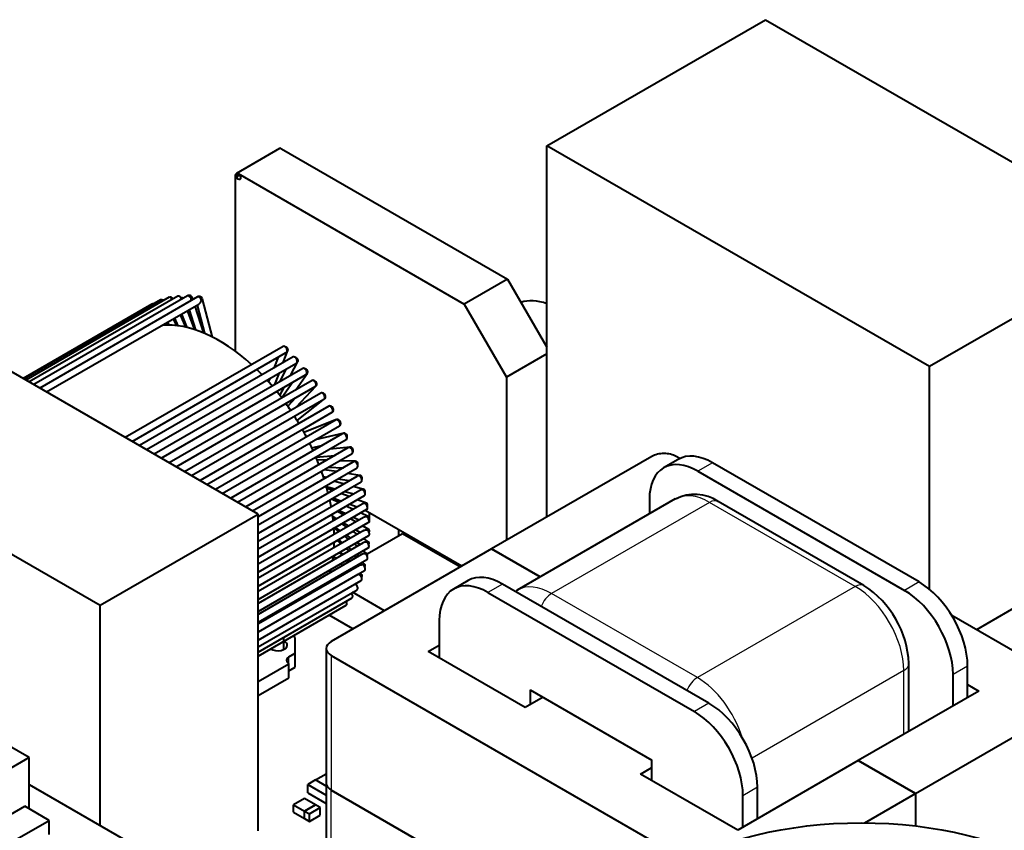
# Model space of a CAD drawing. Header units: millimetres. Extents: x 0 to 420, y -1 to 297.
# Tile 4 of 21: x 39 to 96, y 98 to 145. Entities that reach past the tile are written whole.
import ezdxf

# ---------------------------------------------------------------- set-up
doc = ezdxf.new("R2010")
doc.units = ezdxf.units.MM
doc.layers.add('INGOMBRO_MAIN_CS', color=7, linetype='Continuous')
doc.layers.add('Livello1', color=7, linetype='Continuous')

# ---------------------------------------------------------------- blocks, each defined once
blk = doc.blocks.new('SE3')
at = {"layer": 'INGOMBRO_MAIN_CS', "color": 7, "linetype": 'Continuous', "lineweight": 40}
for p, q in [((69.367, 137.373), (82.095, 144.722)), ((82.095, 144.722), (104.368, 131.863)), ((53.808, 137.222), (51.291, 135.769)), ((53.913, 137.209), (67.077, 129.609)), ((91.64, 124.514), (69.367, 137.373)), ((69.367, 115.753), (69.367, 137.373)), ((51.25, 135.677), (51.249, 135.677)), ((51.249, 135.677), (51.391, 135.595)), ((51.249, 125.399), (51.249, 135.677)), ((51.391, 135.595), (51.391, 135.759)), ((51.391, 135.759), (64.56, 128.155)), ((104.368, 131.863), (91.64, 124.514)), ((67.077, 129.609), (64.56, 128.155)), ((67.077, 129.609), (69.367, 125.642)), ((47.382, 128.557), (39.029, 123.735)), ((47.876, 128.617), (39.224, 123.622)), ((48.439, 128.631), (39.494, 123.466)), ((49.026, 128.573), (39.838, 123.268)), ((48.177, 128.479), (48.162, 128.516)), ((48.762, 128.42), (48.731, 128.515)), ((49.91, 126.236), (49.321, 128.445)), ((46.367, 128.152), (38.873, 123.825)), ((46.872, 128.398), (38.912, 123.802)), ((40.238, 123.037), (49.098, 128.152)), ((49.4, 126.472), (48.889, 128.031)), ((49, 128.096), (49.437, 126.456)), ((64.56, 128.155), (67.018, 123.898)), ((47.828, 126.9), (47.623, 127.3)), ((47.681, 127.334), (47.879, 126.894)), ((48.355, 126.81), (48.029, 127.535)), ((48.098, 127.575), (48.399, 126.8)), ((48.88, 126.666), (48.449, 127.777)), ((48.535, 127.827), (48.92, 126.653)), ((52.551, 115.928), (33.459, 126.95)), ((47.304, 126.93), (47.223, 127.07)), ((47.276, 127.1), (47.363, 126.93)), ((54.008, 125.696), (44.82, 120.391)), ((45.22, 120.16), (54.149, 125.315)), ((54.595, 125.076), (45.65, 119.912)), ((53.718, 125.067), (53.472, 124.428)), ((54.024, 124.746), (54.295, 125.451)), ((54.236, 125.387), (54.241, 125.39)), ((69.367, 125.255), (67.018, 123.898)), ((46.05, 119.681), (54.747, 124.702)), ((55.159, 124.412), (46.507, 119.417)), ((54.446, 124.001), (54.872, 124.81)), ((54.818, 124.757), (54.823, 124.76)), ((91.64, 111.551), (91.64, 124.514)), ((46.907, 119.186), (55.323, 124.045)), ((53.243, 123.834), (53.165, 123.63)), ((53.533, 123.474), (53.795, 124.152)), ((54.196, 124.384), (53.797, 123.626)), ((54.745, 123.161), (55.423, 124.124)), ((55.376, 124.084), (55.381, 124.087)), ((67.018, 123.898), (67.018, 114.396)), ((55.695, 123.709), (47.384, 118.911)), ((47.784, 118.68), (55.87, 123.348)), ((53.829, 122.829), (54.097, 123.337)), ((54.575, 123.613), (53.931, 122.697)), ((54.775, 122.149), (55.941, 123.399)), ((55.905, 123.372), (55.911, 123.375)), ((56.199, 122.971), (48.275, 118.396)), ((54.735, 122.693), (54.284, 122.21)), ((48.675, 118.165), (56.386, 122.617)), ((56.665, 122.204), (49.173, 117.878)), ((54.181, 122.357), (54.199, 122.383)), ((54.833, 121.371), (56.424, 122.641)), ((56.402, 122.627), (56.407, 122.63)), ((24.267, 121.643), (43.359, 110.62)), ((49.573, 117.647), (56.862, 121.856)), ((55.133, 120.857), (56.867, 121.858)), ((56.862, 121.856), (56.867, 121.859)), ((57.096, 121.416), (50.071, 117.36)), ((50.471, 117.129), (57.293, 121.068)), ((57.124, 121.429), (55.227, 120.687)), ((57.293, 121.068), (57.297, 121.07)), ((57.459, 120.597), (50.962, 116.845)), ((57.538, 120.632), (55.871, 120.247)), ((51.362, 116.615), (57.683, 120.264)), ((55.68, 119.792), (56.323, 119.941)), ((57.907, 119.821), (56.733, 119.716)), ((57.789, 119.775), (51.839, 116.339)), ((52.239, 116.108), (58.025, 119.449)), ((55.787, 119.631), (55.756, 119.629)), ((55.925, 119.242), (57.04, 119.342)), ((75.48, 119.282), (66.146, 113.893)), ((77.105, 119.16), (76.894, 119.282)), ((58.071, 118.948), (52.551, 115.761)), ((56.562, 119.066), (55.989, 119.088)), ((58.226, 119.001), (57.312, 119.037)), ((77.015, 119.113), (76.167, 118.623)), ((91.036, 111.974), (79.015, 118.914)), ((52.551, 115.299), (58.318, 118.628)), ((58.303, 118.123), (52.551, 114.802)), ((56.35, 118.112), (56.566, 118.079)), ((57.117, 118.397), (56.399, 118.51)), ((56.662, 118.662), (57.518, 118.629)), ((58.492, 118.181), (57.746, 118.298)), ((78.167, 118.425), (90.188, 111.484)), ((52.551, 114.34), (58.561, 117.81)), ((56.401, 117.984), (56.392, 117.986)), ((56.528, 117.535), (57.045, 117.397)), ((57.535, 117.68), (56.948, 117.837)), ((57.195, 117.98), (57.871, 117.874)), ((58.704, 117.366), (58.082, 117.533)), ((58.483, 117.307), (52.551, 113.882)), ((52.551, 113.42), (58.752, 117)), ((56.884, 117.304), (56.559, 117.425)), ((57.851, 116.942), (57.369, 117.122)), ((57.592, 117.25), (58.134, 117.105)), ((58.609, 116.504), (52.551, 113.007)), ((57.252, 116.596), (56.817, 116.803)), ((56.851, 116.787), (56.851, 116.823)), ((56.92, 116.863), (57.402, 116.683)), ((57.143, 116.779), (57.143, 116.648)), ((58.083, 116.2), (57.69, 116.387)), ((57.888, 116.501), (58.322, 116.339)), ((58.86, 116.565), (58.337, 116.76)), ((76.839, 116.806), (67.646, 111.499)), ((75.338, 116.792), (75.338, 115.94)), ((87.824, 111.758), (79.339, 116.657)), ((43.359, 110.62), (52.551, 115.928)), ((52.551, 112.545), (58.89, 116.204)), ((52.551, 97.475), (52.551, 115.928)), ((56.804, 116.366), (56.832, 116.353)), ((57.525, 115.879), (57.167, 116.085)), ((57.27, 116.144), (57.662, 115.958)), ((58.959, 115.783), (58.521, 115.992)), ((58.579, 115.964), (58.579, 116.025)), ((64.411, 112.891), (58.781, 116.142)), ((59.045, 115.475), (59.045, 115.989)), ((58.683, 115.724), (52.551, 112.184)), ((52.551, 111.722), (58.973, 115.429)), ((56.899, 115.778), (57.125, 115.648)), ((57.058, 115.609), (56.907, 115.711)), ((57.714, 115.164), (57.426, 115.36)), ((57.525, 115.417), (57.838, 115.236)), ((58.238, 115.467), (57.925, 115.648)), ((58.1, 115.749), (58.443, 115.585)), ((59, 115.027), (58.638, 115.236)), ((59.045, 115.475), (58.989, 115.442)), ((58.702, 114.97), (52.551, 111.419)), ((52.551, 110.957), (59, 114.68)), ((57.263, 114.904), (56.997, 115.111)), ((57.041, 115.137), (57.329, 114.942)), ((57.697, 114.693), (57.938, 114.529)), ((58.323, 114.751), (58.082, 114.915)), ((58.238, 115.005), (58.501, 114.854)), ((58.895, 115.014), (58.9, 115.017)), ((58.906, 113.62), (60.955, 114.803)), ((60.735, 115.014), (60.735, 114.676)), ((60.955, 114.803), (64.338, 112.849)), ((58.666, 114.248), (52.551, 110.718)), ((57.386, 114.21), (57.179, 114.394)), ((57.229, 114.422), (57.452, 114.248)), ((57.826, 114.464), (57.603, 114.638)), ((58.342, 114.061), (58.166, 114.198)), ((58.306, 114.279), (58.497, 114.15)), ((58.985, 114.302), (58.691, 114.502)), ((58.885, 114.292), (58.88, 114.289)), ((62.171, 114.101), (62.171, 114.185)), ((52.551, 110.256), (58.973, 113.963)), ((58.574, 113.564), (52.551, 110.086)), ((66.146, 113.893), (56.812, 108.504)), ((56.99, 113.981), (56.979, 113.992)), ((56.982, 114.035), (57.021, 113.999)), ((57.435, 113.537), (57.283, 113.689)), ((57.337, 113.72), (57.5, 113.575)), ((57.865, 113.786), (57.702, 113.931)), ((57.792, 113.983), (57.968, 113.845)), ((58.308, 113.58), (58.433, 113.482)), ((58.913, 113.615), (58.682, 113.795)), ((58.814, 113.604), (58.809, 113.601)), ((62.637, 113.831), (62.637, 113.915)), ((68.97, 112.263), (66.146, 113.893)), ((66.146, 113.893), (68.97, 112.263)), ((102.636, 113.959), (94.375, 109.189)), ((52.551, 109.624), (58.89, 113.284)), ((56.934, 113.472), (57.076, 113.33)), ((57.37, 113.038), (57.477, 112.93)), ((57.836, 113.137), (57.728, 113.245)), ((57.816, 113.295), (57.931, 113.192)), ((58.296, 113.403), (58.181, 113.506)), ((58.785, 112.97), (58.612, 113.123)), ((58.689, 112.957), (58.684, 112.954)), ((58.431, 112.923), (52.551, 109.529)), ((52.551, 109.067), (58.752, 112.647)), ((58.361, 112.404), (52.551, 109.05)), ((57.77, 112.638), (57.831, 112.577)), ((58.19, 112.784), (58.129, 112.845)), ((58.247, 112.913), (58.312, 112.855)), ((58.602, 112.373), (58.483, 112.492)), ((52.551, 108.588), (58.561, 112.058)), ((56.535, 111.829), (56.535, 111.907)), ((56.901, 112.04), (56.818, 112.088)), ((57.316, 111.8), (57.301, 111.809)), ((58.124, 112.284), (58.135, 112.274)), ((64.782, 112.05), (63.934, 111.56)), ((78.803, 104.912), (66.782, 111.852)), ((52.551, 108.191), (58.318, 111.52)), ((56.535, 111.35), (56.535, 111.367)), ((59.919, 110.298), (58.06, 111.371)), ((65.934, 111.362), (77.955, 104.422)), ((52.551, 107.879), (58.025, 111.039)), ((43.359, 97.78), (43.359, 110.62)), ((52.551, 107.654), (57.683, 110.617)), ((58.08, 109.236), (56.686, 110.041)), ((63.105, 109.729), (63.105, 107.541)), ((100.158, 105.851), (92.946, 110.014)), ((54.056, 108.038), (54.056, 108.747)), ((54.706, 108.741), (54.57, 108.819)), ((54.706, 107.825), (54.706, 108.741)), ((54.706, 107.925), (54.706, 108.741)), ((53.356, 108.119), (53.356, 108.038)), ((54.352, 107.621), (54.706, 107.825)), ((54.706, 107.009), (54.706, 107.925)), ((54.706, 107.009), (54.706, 107.825)), ((56.519, 108.096), (56.519, 100.258)), ((62.448, 107.92), (63.105, 108.3)), ((68.105, 104.654), (62.448, 107.92)), ((52.551, 106.173), (54.352, 107.213)), ((54.352, 106.397), (54.352, 107.213)), ((56.812, 107.688), (77.455, 95.769)), ((90.445, 103.264), (90.445, 107.218)), ((54.352, 106.805), (54.706, 107.009)), ((93.865, 105.238), (93.865, 107.075)), ((52.551, 105.357), (54.352, 106.397)), ((93.016, 104.748), (93.016, 106.585)), ((68.402, 105.691), (68.402, 104.826)), ((68.402, 105.691), (75.487, 101.601)), ((94.522, 105.618), (87.501, 101.564)), ((93.865, 105.998), (94.522, 105.618)), ((69.151, 105.259), (68.105, 104.654)), ((90.824, 99.645), (100.158, 105.034)), ((39.226, 101.746), (35.195, 104.073)), ((39.226, 101.746), (37.699, 100.864)), ((39.226, 98.757), (39.226, 101.746)), ((75.487, 100.392), (75.487, 101.601)), ((87.501, 101.564), (80.479, 97.51)), ((90.824, 99.645), (87.501, 101.564)), ((87.501, 101.564), (90.824, 99.645)), ((74.822, 100.776), (75.487, 101.16)), ((55.906, 100.44), (55.446, 100.174)), ((55.906, 100.44), (56.519, 100.794)), ((56.519, 100.086), (55.906, 100.44)), ((56.519, 100.086), (55.906, 100.44)), ((80.479, 97.51), (74.822, 100.776)), ((39.226, 100.167), (44.696, 97.008)), ((55.446, 100.174), (56.519, 99.555)), ((55.446, 99.693), (55.446, 100.174)), ((56.519, 100.258), (56.519, 93.233)), ((56.812, 99.849), (72.327, 90.892)), ((72.327, 90.892), (56.812, 99.849)), ((81.632, 98.175), (81.632, 100.013)), ((55.256, 99.366), (54.62, 98.998)), ((55.893, 98.998), (55.256, 99.366)), ((55.446, 99.693), (56.519, 99.073)), ((80.783, 97.686), (80.783, 99.523)), ((87.875, 97.943), (90.824, 99.645)), ((90.824, 99.645), (90.824, 97.76)), ((90.824, 99.645), (90.824, 97.76)), ((33.668, 95.842), (38.971, 98.904)), ((40.386, 98.088), (38.971, 98.904)), ((54.62, 98.998), (55.256, 98.631)), ((54.62, 98.557), (54.62, 98.998)), ((55.893, 98.998), (55.256, 98.631)), ((55.256, 98.631), (55.893, 98.998)), ((55.256, 98.19), (55.256, 98.631)), ((55.256, 98.631), (55.539, 98.467)), ((55.256, 98.19), (55.256, 98.631)), ((55.539, 98.467), (56.175, 98.835)), ((56.175, 98.835), (55.893, 98.998)), ((56.175, 98.394), (56.175, 98.835)), ((35.082, 95.026), (40.386, 98.088)), ((40.386, 97.271), (40.386, 98.088)), ((54.62, 98.557), (55.256, 98.19)), ((55.256, 98.19), (55.539, 98.026)), ((55.539, 98.026), (55.539, 98.467)), ((55.539, 98.026), (56.175, 98.394))]:
    blk.add_line(p, q, dxfattribs=at)
at = {"layer": 'INGOMBRO_MAIN_CS', "color": 7, "linetype": 'Continuous', "lineweight": 25}
for p, q in [((79.015, 118.914), (78.167, 118.425)), ((78.839, 116.608), (69.646, 111.301)), ((87.324, 111.709), (78.839, 116.608)), ((66.782, 111.852), (65.934, 111.362)), ((91.036, 111.974), (90.188, 111.484)), ((78.131, 106.402), (69.646, 111.301)), ((87.324, 111.709), (78.131, 106.402)), ((54.352, 107.213), (54.352, 107.621)), ((56.812, 107.688), (56.812, 99.849)), ((90.152, 106.81), (81.312, 101.706)), ((90.152, 103.095), (90.152, 106.81)), ((93.865, 107.075), (93.016, 106.585)), ((78.803, 104.912), (77.955, 104.422)), ((56.812, 93.064), (56.812, 99.849)), ((81.632, 100.013), (80.783, 99.523))]:
    blk.add_line(p, q, dxfattribs=at)
at = {"layer": 'INGOMBRO_MAIN_CS', "color": 7, "linetype": 'Continuous', "lineweight": 40}
for centre, radius, start, end in [((47.44, 128.359), 0.2, 31.59311, 119.92199), ((48.539, 128.457), 0.2, 0, 119.20964), ((48.539, 128.457), 0.2, 344.01453, 0), ((49.126, 128.399), 0.2, 17.64405, 119.32665), ((46.467, 127.978), 0.2, 83.53519, 119.26854), ((46.936, 128.204), 0.2, 54.44376, 119.89057), ((77.98, 114.664), 2.412, 55.71022, 117.62651), ((84.777, 106.973), 5.673, 2.47917, 57.52083)]:
    blk.add_arc(centre, radius, start, end, dxfattribs=at)
for centre, major_axis, ratio, start_param, end_param in [((53.908, 137.049), (-0.1, 0.173), 0.57735, 5.463234, 6.283185), ((47.976, 128.444), (0.1, -0.173), 0.57735, 1.271699, 3.141593), ((47.976, 128.444), (-0.186, -0.072), 0.211325, 2.202711, 4.123611), ((48.539, 128.457), (0.1, -0.173), 0.57735, 1.186592, 3.141593), ((48.539, 128.457), (-0.19, -0.062), 0.279258, 2.215888, 3.141593), ((49.126, 128.399), (0.1, -0.173), 0.57735, 1.096585, 3.141593), ((49.126, 128.399), (-0.193, -0.052), 0.345066, 2.233351, 3.141593), ((46.467, 127.978), (0.1, -0.173), 0.57735, 2.504889, 3.141593), ((70.045, 123.782), (2.5, -4.33), 0.57735, 2.54913, 3.022368), ((50.309, 118.303), (-4.725, 8.184), 0.57735, -1.068105, -0.258937), ((54.108, 125.523), (0.1, -0.173), 0.57735, 0.435227, 3.141593), ((54.108, 125.523), (-0.187, 0.072), 0.739997, 2.566933, 4.867605), ((54.695, 124.903), (0.1, -0.173), 0.57735, 0.347955, 3.141593), ((54.695, 124.903), (-0.177, 0.093), 0.767256, 2.654008, 5.061339), ((55.259, 124.239), (0.1, -0.173), 0.57735, 0.260709, 3.141593), ((55.259, 124.239), (-0.164, 0.115), 0.788675, 2.755215, 5.297346), ((50.309, 118.303), (-4.725, 8.184), 0.57735, -7.449069, -7.398987), ((50.309, 118.303), (-4.725, 8.184), 0.57735, -7.545877, -7.494691), ((55.795, 123.536), (0.1, -0.173), 0.57735, 0.173458, 3.141593), ((55.795, 123.535), (-0.146, 0.136), 0.804092, 2.864445, 5.580918), ((50.309, 118.303), (-4.725, 8.184), 0.57735, -7.641346, -7.590001), ((56.299, 122.798), (0.1, -0.173), 0.57735, 0.086262, 3.141593), ((56.299, 122.798), (-0.125, 0.156), 0.81339, 2.983071, 5.912165), ((50.309, 118.303), (-4.725, 8.184), 0.57735, -7.737568, -7.68654), ((56.767, 122.032), (0.1, -0.173), 0.57735, -0.001052, 3.176819), ((56.767, 122.032), (-0.1, 0.173), 0.816497, 3.10635, 6.247247), ((50.309, 118.303), (-4.725, 8.184), 0.57735, -1.549653, -1.49484), ((57.197, 121.243), (-0.1, 0.173), 0.57735, 3.141593, 6.231458), ((57.196, 121.243), (0.073, -0.186), 0.81339, 0.362896, 3.264231), ((50.309, 118.303), (-4.725, 8.184), 0.57735, 4.638483, 4.691202), ((57.583, 120.438), (-0.1, 0.173), 0.57735, 3.141593, 6.144533), ((57.583, 120.437), (0.045, -0.195), 0.804092, 0.697857, 3.382403), ((50.309, 118.303), (-4.725, 8.184), 0.57735, 4.544903, 4.595959), ((57.925, 119.622), (0.018, -0.199), 0.788675, 0.983893, 3.492472), ((50.309, 118.303), (-4.725, 8.184), 0.57735, 4.448392, 4.499709), ((57.925, 119.622), (-0.1, 0.173), 0.57735, 3.141593, 6.058564), ((78.167, 115.159), (2, -3.464), 0.57735, 2.356194, 3.926991), ((76.187, 118.874), (1, 0), 0.57735, 0.785398, 2.356195), ((79.015, 115.648), (2, -3.464), 0.57735, 2.356194, 3.141593), ((58.218, 118.802), (-0.1, 0.173), 0.57735, 3.141593, 5.96999), ((58.218, 118.801), (-0.008, -0.2), 0.767256, 1.220785, 3.592107), ((50.309, 118.303), (-4.725, 8.184), 0.57735, 4.353872, 4.404267), ((58.461, 117.983), (-0.1, 0.173), 0.57735, 3.141593, 5.882498), ((58.461, 117.983), (-0.031, -0.198), 0.739997, 1.414388, 3.680299), ((50.309, 118.303), (-4.725, 8.184), 0.57735, 4.257377, 4.30152), ((58.652, 117.173), (-0.1, 0.173), 0.57735, 3.141593, 5.794532), ((58.652, 117.173), (-0.052, -0.193), 0.707107, 1.572375, 3.757072), ((50.309, 118.303), (-4.725, 8.184), 0.57735, 4.164177, 4.20968), ((58.79, 116.378), (-0.1, 0.173), 0.57735, 3.141593, 5.707817), ((58.79, 116.378), (-0.07, -0.187), 0.668835, 1.701342, 3.823101), ((50.309, 118.303), (-4.725, 8.184), 0.57735, 4.063868, 4.11057), ((58.873, 115.602), (-0.086, -0.181), 0.625473, 1.807105, 3.879379), ((58.873, 115.602), (-0.1, 0.173), 0.57735, 3.141593, 5.620709), ((50.309, 118.303), (-4.725, 8.184), 0.57735, 3.965381, 4.01466), ((58.9, 114.854), (-0.1, -0.173), 0.57735, 1.893211, 3.963022), ((58.9, 114.854), (-0.1, 0.173), 0.57735, 3.141593, 5.498855), ((50.309, 118.303), (-4.725, 8.184), 0.57735, 3.867302, 3.906026), ((58.873, 114.137), (-0.112, -0.166), 0.524834, 1.96425, 4.002648), ((58.873, 114.136), (-0.1, 0.173), 0.57735, 3.141593, 5.411572), ((58.79, 113.457), (-0.123, -0.158), 0.468323, 2.022332, 4.035783), ((58.79, 113.457), (-0.1, 0.173), 0.57735, 3.141593, 5.324295), ((50.309, 118.303), (-4.725, 8.184), 0.57735, 3.761725, 3.796198), ((58.652, 112.82), (-0.133, -0.15), 0.408248, 2.069475, 4.063672), ((58.652, 112.82), (-0.1, 0.173), 0.57735, 3.141593, 5.237109), ((50.309, 118.303), (-4.725, 8.184), 0.57735, 3.653811, 3.684656), ((58.461, 112.231), (-0.1, 0.173), 0.57735, 3.141593, 6.283185), ((58.461, 112.231), (-0.141, -0.142), 0.345066, 2.107118, 4.049835), ((50.309, 118.303), (-4.725, 8.184), 0.57735, 3.537234, 3.559384), ((58.218, 111.693), (-0.1, 0.173), 0.57735, 3.141593, 5.515219), ((65.934, 108.096), (2, -3.464), 0.57735, 2.356194, 3.926991), ((66.782, 108.586), (2, -3.464), 0.57735, 2.356194, 3.141593), ((91.036, 108.708), (-2, 3.464), 0.57735, 3.926991, 5.497787), ((57.925, 111.212), (-0.1, 0.173), 0.57735, 3.141593, 5.071079), ((90.188, 108.218), (-2, 3.464), 0.57735, 3.926991, 5.497787), ((57.583, 110.79), (-0.1, 0.173), 0.57735, 3.141593, 4.684826), ((53.706, 108.283), (0.55, 0), 0.57735, 0, 0.86846), ((57.519, 108.096), (1, 0), 0.57735, 2.356195, 3.926991), ((53.706, 108.283), (0.55, 0), 0.57735, 3.843929, 6.283185), ((54.706, 107.417), (0.5, 0), 0.57735, 2.35622, 3.926966), ((78.803, 101.646), (2, -3.464), 0.57735, 0.785398, 2.356194), ((77.955, 101.156), (2, -3.464), 0.57735, 0.785398, 2.356194), ((57.519, 100.258), (1, 0), 0.57735, 3.141593, 3.926991), ((57.519, 100.258), (1, 0), 0.57735, 3.141593, 3.926991)]:
    blk.add_ellipse(centre, major_axis=major_axis, ratio=ratio, start_param=start_param, end_param=end_param, dxfattribs=at)
for centre, major_axis in [((51.391, 135.595), (-0.1, 0.173)), ((87.675, 88.85), (15.75, 0))]:
    blk.add_ellipse(centre, major_axis=major_axis, ratio=0.57735, dxfattribs=at)
at = {"layer": 'INGOMBRO_MAIN_CS', "color": 7, "linetype": 'Continuous', "lineweight": 25}
for centre, major_axis, start_param, end_param in [((78.839, 113.342), (2, -3.464), 2.356194, 3.141593), ((78.839, 115.791), (-0.5, -0.866), 3.141593, 3.926991), ((69.646, 108.035), (2, -3.464), 2.356194, 3.136649), ((87.324, 110.892), (-0.5, -0.866), 3.14177, 3.926991), ((69.646, 110.484), (-0.5, -0.866), 3.926991, 4.962475), ((87.324, 108.443), (2, -3.464), 0.785398, 2.356194), ((89.445, 107.218), (-1, 0), 2.356195, 3.141408), ((78.131, 105.585), (-0.5, -0.866), 3.926991, 4.962475), ((78.131, 103.136), (2, -3.464), 1.190768, 2.356194)]:
    blk.add_ellipse(centre, major_axis=major_axis, ratio=0.57735, start_param=start_param, end_param=end_param, dxfattribs=at)
for points, knots in [([(47.54, 128.417), (47.515, 128.46), (47.481, 128.497), (47.411, 128.541), (47.376, 128.547), (47.346, 128.536), (47.343, 128.534), (47.34, 128.533)], [0, 0, 0, 0, 0.25, 0.25, 0.5, 0.5, 0.5288453, 0.5288453, 0.5288453, 0.5288453]), ([(46.836, 128.377), (46.843, 128.381), (46.851, 128.384), (46.889, 128.39), (46.926, 128.377), (46.968, 128.344), (46.976, 128.337), (46.984, 128.329)], [0.4243292, 0.4243292, 0.4243292, 0.4243292, 0.5, 0.5, 0.75, 0.75, 0.8108869, 0.8108869, 0.8108869, 0.8108869])]:
    blk.add_open_spline(points, degree=3, knots=knots, dxfattribs=at)
at = {"layer": 'INGOMBRO_MAIN_CS', "color": 7, "linetype": 'Continuous', "lineweight": 40}
for points, knots in [([(48.618, 128.337), (48.625, 128.349), (48.631, 128.361), (48.637, 128.374), (48.642, 128.384), (48.647, 128.395), (48.651, 128.406), (48.654, 128.412), (48.656, 128.419), (48.659, 128.425), (48.661, 128.431), (48.663, 128.438), (48.667, 128.444), (48.668, 128.444), (48.668, 128.445), (48.669, 128.446), (48.669, 128.446), (48.669, 128.446), (48.669, 128.446)], [0.8384876, 0.8384876, 0.8384876, 0.8384876, 0.8931164, 0.8931164, 0.8931164, 0.9394974, 0.9394974, 0.9394974, 0.9671203, 0.9671203, 0.9671203, 0.9948838, 0.9948838, 0.9948838, 0.9987671, 0.9987671, 0.9987671, 1, 1, 1, 1]), ([(49.098, 128.152), (49.114, 128.161), (49.129, 128.174), (49.144, 128.187), (49.165, 128.208), (49.184, 128.232), (49.201, 128.258), (49.21, 128.273), (49.219, 128.288), (49.227, 128.303), (49.232, 128.313), (49.237, 128.323), (49.242, 128.334), (49.244, 128.34), (49.247, 128.346), (49.25, 128.352), (49.252, 128.358), (49.255, 128.365), (49.259, 128.369), (49.259, 128.37), (49.26, 128.371), (49.261, 128.372)], [0.6194677, 0.6194677, 0.6194677, 0.6194677, 0.7042818, 0.7042818, 0.7042818, 0.8285297, 0.8285297, 0.8285297, 0.897165, 0.897165, 0.897165, 0.9420715, 0.9420715, 0.9420715, 0.9686074, 0.9686074, 0.9686074, 0.995329, 0.995329, 0.995329, 1, 1, 1, 1]), ([(54.149, 125.315), (54.177, 125.331), (54.203, 125.352), (54.226, 125.375), (54.228, 125.377), (54.23, 125.379), (54.232, 125.381), (54.233, 125.382), (54.234, 125.383), (54.234, 125.385), (54.235, 125.385), (54.236, 125.386), (54.236, 125.387), (54.236, 125.387), (54.236, 125.387), (54.236, 125.387)], [0.8447034, 0.8447034, 0.8447034, 0.8447034, 0.9773559, 0.9773559, 0.9773559, 0.9886193, 0.9886193, 0.9886193, 0.9950015, 0.9950015, 0.9950015, 0.9991035, 0.9991035, 0.9991035, 1, 1, 1, 1]), ([(54.747, 124.702), (54.769, 124.715), (54.789, 124.73), (54.808, 124.746), (54.81, 124.748), (54.812, 124.75), (54.813, 124.752), (54.815, 124.753), (54.816, 124.754), (54.816, 124.755), (54.817, 124.755), (54.818, 124.756), (54.818, 124.757), (54.818, 124.757), (54.818, 124.757), (54.818, 124.757)], [0.8766774, 0.8766774, 0.8766774, 0.8766774, 0.9782712, 0.9782712, 0.9782712, 0.9888599, 0.9888599, 0.9888599, 0.9950627, 0.9950627, 0.9950627, 0.9989983, 0.9989983, 0.9989983, 1, 1, 1, 1]), ([(55.323, 124.045), (55.337, 124.053), (55.351, 124.063), (55.364, 124.073), (55.366, 124.075), (55.369, 124.077), (55.371, 124.078), (55.372, 124.079), (55.373, 124.08), (55.374, 124.081), (55.375, 124.082), (55.375, 124.083), (55.376, 124.083), (55.376, 124.083), (55.376, 124.084), (55.376, 124.084)], [0.90878368, 0.90878368, 0.90878368, 0.90878368, 0.97697933, 0.97697933, 0.97697933, 0.988082, 0.988082, 0.988082, 0.99451203, 0.99451203, 0.99451203, 0.9984955, 0.9984955, 0.9984955, 1, 1, 1, 1]), ([(55.87, 123.348), (55.878, 123.353), (55.886, 123.357), (55.893, 123.363), (55.895, 123.364), (55.898, 123.366), (55.9, 123.367), (55.901, 123.368), (55.902, 123.369), (55.903, 123.37), (55.904, 123.37), (55.904, 123.371), (55.905, 123.371), (55.905, 123.372), (55.905, 123.372), (55.905, 123.372)], [0.9408149, 0.9408149, 0.9408149, 0.9408149, 0.97765729, 0.97765729, 0.97765729, 0.98848695, 0.98848695, 0.98848695, 0.99479549, 0.99479549, 0.99479549, 0.99875044, 0.99875044, 0.99875044, 1, 1, 1, 1]), ([(57.498, 120.617), (57.497, 120.617), (57.496, 120.616), (57.495, 120.616), (57.493, 120.615), (57.491, 120.613), (57.488, 120.612), (57.478, 120.607), (57.469, 120.602), (57.459, 120.597)], [0, 0, 0, 0, 0.00441694, 0.00441694, 0.00441694, 0.01476852, 0.01476852, 0.01476852, 0.0584518, 0.0584518, 0.0584518, 0.0584518]), ([(57.85, 119.803), (57.849, 119.803), (57.848, 119.803), (57.847, 119.802), (57.844, 119.801), (57.842, 119.8), (57.839, 119.799), (57.828, 119.794), (57.817, 119.789), (57.806, 119.784), (57.801, 119.781), (57.795, 119.778), (57.79, 119.775)], [0, 0, 0, 0, 0.00452576, 0.00452576, 0.00452576, 0.0150752, 0.0150752, 0.0150752, 0.06352561, 0.06352561, 0.06352561, 0.08944735, 0.08944735, 0.08944735, 0.08944735]), ([(58.154, 118.984), (58.153, 118.984), (58.152, 118.983), (58.151, 118.983), (58.149, 118.982), (58.146, 118.981), (58.144, 118.98), (58.132, 118.976), (58.121, 118.972), (58.11, 118.967), (58.097, 118.961), (58.084, 118.955), (58.071, 118.948)], [0, 0, 0, 0, 0.0044162, 0.0044162, 0.0044162, 0.0147664, 0.0147664, 0.0147664, 0.0624381, 0.0624381, 0.0624381, 0.121166, 0.121166, 0.121166, 0.121166]), ([(58.408, 118.165), (58.407, 118.165), (58.406, 118.165), (58.405, 118.164), (58.403, 118.163), (58.4, 118.162), (58.398, 118.162), (58.386, 118.158), (58.375, 118.155), (58.364, 118.151), (58.343, 118.143), (58.322, 118.134), (58.303, 118.123)], [0, 0, 0, 0, 0.0043974, 0.0043974, 0.0043974, 0.014714, 0.014714, 0.014714, 0.0622559, 0.0622559, 0.0622559, 0.1531335, 0.1531335, 0.1531335, 0.1531335]), ([(58.611, 117.353), (58.61, 117.353), (58.609, 117.353), (58.608, 117.352), (58.606, 117.351), (58.603, 117.351), (58.601, 117.35), (58.589, 117.347), (58.578, 117.345), (58.566, 117.341), (58.537, 117.333), (58.508, 117.321), (58.482, 117.306)], [0, 0, 0, 0, 0.0043395, 0.0043395, 0.0043395, 0.0145536, 0.0145536, 0.0145536, 0.0617036, 0.0617036, 0.0617036, 0.1851273, 0.1851273, 0.1851273, 0.1851273]), ([(58.76, 116.554), (58.76, 116.554), (58.759, 116.554), (58.758, 116.553), (58.755, 116.553), (58.753, 116.552), (58.75, 116.552), (58.738, 116.549), (58.726, 116.547), (58.715, 116.545), (58.678, 116.536), (58.641, 116.523), (58.609, 116.504)], [0, 0, 0, 0, 0.004385, 0.004385, 0.004385, 0.0146796, 0.0146796, 0.0146796, 0.0621369, 0.0621369, 0.0621369, 0.2163628, 0.2163628, 0.2163628, 0.2163628]), ([(58.856, 115.775), (58.855, 115.774), (58.854, 115.774), (58.853, 115.773), (58.85, 115.773), (58.848, 115.772), (58.845, 115.772), (58.833, 115.77), (58.821, 115.769), (58.81, 115.767), (58.769, 115.76), (58.729, 115.748), (58.693, 115.729), (58.69, 115.728), (58.686, 115.726), (58.683, 115.724)], [0, 0, 0, 0, 0.0043983, 0.0043983, 0.0043983, 0.0147164, 0.0147164, 0.0147164, 0.0622644, 0.0622644, 0.0622644, 0.2284899, 0.2284899, 0.2284899, 0.2452693, 0.2452693, 0.2452693, 0.2452693]), ([(58.701, 114.969), (58.719, 114.98), (58.738, 114.988), (58.758, 114.995), (58.795, 115.007), (58.836, 115.015), (58.876, 115.016), (58.88, 115.016), (58.883, 115.016), (58.886, 115.016), (58.888, 115.016), (58.889, 115.016), (58.891, 115.015), (58.892, 115.015), (58.893, 115.015), (58.894, 115.014), (58.895, 115.014), (58.895, 115.014), (58.895, 115.014)], [0.725982, 0.725982, 0.725982, 0.725982, 0.8121586, 0.8121586, 0.8121586, 0.9741371, 0.9741371, 0.9741371, 0.9868479, 0.9868479, 0.9868479, 0.9939535, 0.9939535, 0.9939535, 0.9983784, 0.9983784, 0.9983784, 1, 1, 1, 1]), ([(58.88, 114.289), (58.88, 114.289), (58.88, 114.289), (58.879, 114.29), (58.878, 114.29), (58.877, 114.29), (58.876, 114.291), (58.873, 114.291), (58.869, 114.292), (58.865, 114.292), (58.851, 114.293), (58.836, 114.292), (58.821, 114.291), (58.782, 114.288), (58.742, 114.28), (58.706, 114.267), (58.692, 114.261), (58.678, 114.255), (58.665, 114.247)], [0, 0, 0, 0, 0.0012916, 0.0012916, 0.0012916, 0.0055787, 0.0055787, 0.0055787, 0.0203514, 0.0203514, 0.0203514, 0.0787057, 0.0787057, 0.0787057, 0.2382559, 0.2382559, 0.2382559, 0.3019291, 0.3019291, 0.3019291, 0.3019291]), ([(58.809, 113.601), (58.809, 113.601), (58.809, 113.601), (58.808, 113.601), (58.808, 113.602), (58.807, 113.602), (58.806, 113.603), (58.802, 113.604), (58.799, 113.604), (58.795, 113.604), (58.781, 113.606), (58.766, 113.606), (58.752, 113.606), (58.712, 113.605), (58.672, 113.6), (58.635, 113.589), (58.613, 113.582), (58.592, 113.574), (58.574, 113.563)], [0, 0, 0, 0, 0.0012317, 0.0012317, 0.0012317, 0.0054629, 0.0054629, 0.0054629, 0.0198338, 0.0198338, 0.0198338, 0.0765829, 0.0765829, 0.0765829, 0.2371702, 0.2371702, 0.2371702, 0.3299086, 0.3299086, 0.3299086, 0.3299086]), ([(58.684, 112.954), (58.683, 112.954), (58.683, 112.954), (58.683, 112.955), (58.682, 112.955), (58.681, 112.956), (58.68, 112.956), (58.676, 112.957), (58.672, 112.958), (58.668, 112.959), (58.653, 112.961), (58.637, 112.962), (58.622, 112.962), (58.583, 112.963), (58.543, 112.96), (58.506, 112.951), (58.482, 112.946), (58.459, 112.938), (58.439, 112.928), (58.436, 112.926), (58.433, 112.925), (58.43, 112.923)], [0, 0, 0, 0, 0.0014061, 0.0014061, 0.0014061, 0.0058139, 0.0058139, 0.0058139, 0.0214733, 0.0214733, 0.0214733, 0.0833743, 0.0833743, 0.0833743, 0.2405484, 0.2405484, 0.2405484, 0.3400389, 0.3400389, 0.3400389, 0.3555604, 0.3555604, 0.3555604, 0.3555604])]:
    blk.add_open_spline(points, degree=3, knots=knots, dxfattribs=at)
blk.add_open_spline([(67.669, 111.494), (67.62, 111.469), (67.575, 111.445), (67.533, 111.421)], degree=3, dxfattribs=at)

msp = doc.modelspace()

# ---------------------------------------------------------------- block references
at = {"layer": 'Livello1'}
msp.add_blockref('SE3', (0, 0), dxfattribs=at)

doc.saveas('drawing.dxf')
